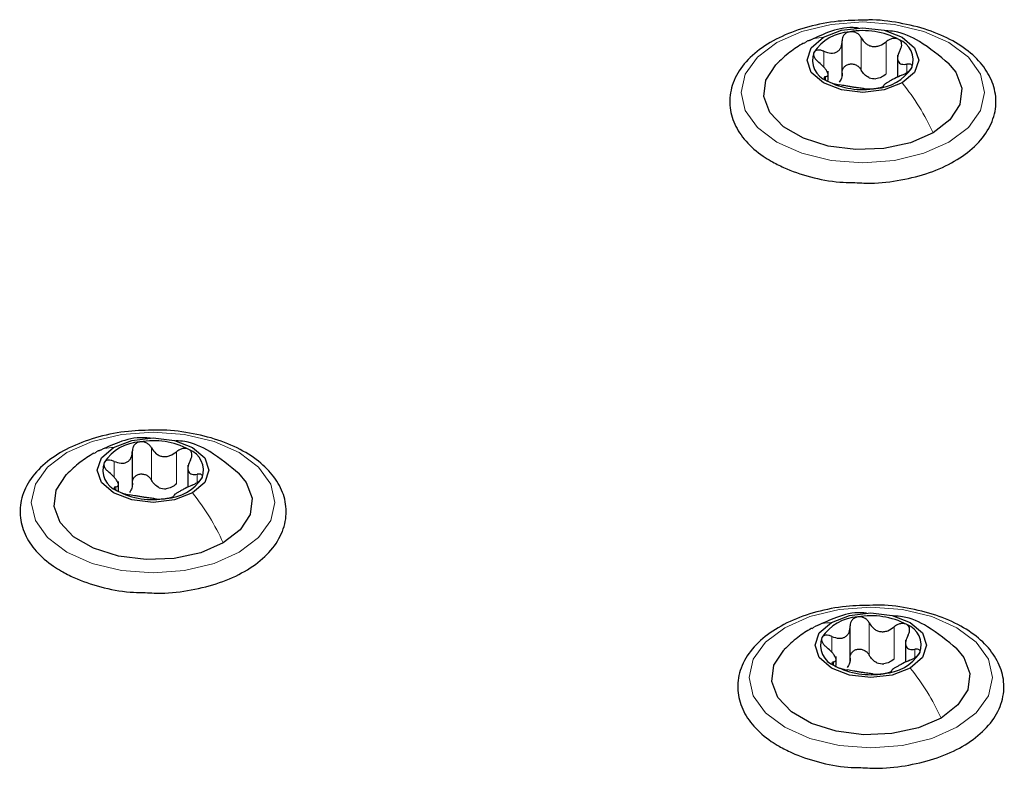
# Paper-space layout 'Blatt2' of a CAD drawing. Header units: millimetres. Extents: x 5 to 418, y 2 to 292.
# Tile 73 of 124: x 101.58 to 108.85, y 243 to 248.52. Entities that reach past the tile are written whole.
import ezdxf

# ---------------------------------------------------------------- set-up
doc = ezdxf.new("R2010")
doc.units = ezdxf.units.MM

psp = doc.layouts.new('Blatt2')

# ---------------------------------------------------------------- linework, layer by layer
at = {"color": 7, "linetype": 'Continuous', "lineweight": 18}
for p, q in [((107.7971, 248.152), (107.7971, 248.3902)), ((107.9815, 248.1235), (107.9815, 248.3616)), ((107.5211, 248.1734), (107.5211, 248.2904)), ((108.1341, 248.134), (108.1341, 248.1956)), ((107.5328, 248.0802), (107.5328, 248.1026)), ((102.5527, 245.1245), (102.5527, 245.3627)), ((102.7371, 245.096), (102.7371, 245.3341)), ((102.2768, 245.1459), (102.2768, 245.2629)), ((102.8898, 245.1065), (102.8898, 245.1681)), ((102.2884, 245.0527), (102.2884, 245.0751)), ((107.856, 243.8319), (107.856, 244.07)), ((108.0404, 243.8033), (108.0404, 244.0415)), ((107.5801, 243.8533), (107.5801, 243.9703)), ((108.1931, 243.8139), (108.1931, 243.8755)), ((107.5917, 243.7601), (107.5917, 243.7824))]:
    psp.add_line(p, q, dxfattribs=at)
at = {"color": 7, "linetype": 'Continuous', "lineweight": 25}
for p, q in [((107.6562, 248.1034), (107.6562, 248.3666)), ((108.0652, 248.2628), (108.0652, 248.0999)), ((107.5523, 248.075), (107.5523, 248.1429)), ((102.4118, 245.0759), (102.4118, 245.3391)), ((102.8208, 245.2353), (102.8208, 245.0724)), ((102.3079, 245.0408), (102.3079, 245.1154)), ((107.7151, 243.7832), (107.7151, 244.0465)), ((108.1241, 243.9427), (108.1241, 243.7797)), ((107.6112, 243.7548), (107.6112, 243.8227))]:
    psp.add_line(p, q, dxfattribs=at)
at = {"color": 7, "linetype": 'Continuous', "lineweight": 18, "flags": 128}
for points in [[(107.1723, 248.3548), (107.3587, 248.4374), (107.5758, 248.4893), (107.8087, 248.507), (108.0417, 248.4893), (108.2587, 248.4374), (108.4451, 248.3548), (108.5882, 248.2472), (108.6781, 248.1219), (108.7087, 247.9875), (108.6781, 247.853), (108.5882, 247.7277), (108.4451, 247.6201), (108.2587, 247.5375), (108.0417, 247.4856), (107.8087, 247.4679), (107.5758, 247.4856), (107.3587, 247.5375), (107.1723, 247.6201), (107.0293, 247.7277), (106.9394, 247.853), (106.9087, 247.9875), (106.9394, 248.1219), (107.0293, 248.2472), (107.1723, 248.3548)], [(101.928, 245.3273), (102.1144, 245.4099), (102.3314, 245.4618), (102.5644, 245.4795), (102.7973, 245.4618), (103.0144, 245.4099), (103.2008, 245.3273), (103.3438, 245.2197), (103.4337, 245.0944), (103.4644, 244.96), (103.4337, 244.8255), (103.3438, 244.7002), (103.2008, 244.5926), (103.0144, 244.51), (102.7973, 244.4581), (102.5644, 244.4404), (102.3314, 244.4581), (102.1144, 244.51), (101.928, 244.5926), (101.7849, 244.7002), (101.695, 244.8255), (101.6644, 244.96), (101.695, 245.0944), (101.7849, 245.2197), (101.928, 245.3273)], [(107.2313, 244.0347), (107.4177, 244.1173), (107.6347, 244.1692), (107.8677, 244.1869), (108.1006, 244.1692), (108.3177, 244.1173), (108.5041, 244.0347), (108.6471, 243.9271), (108.737, 243.8018), (108.7677, 243.6673), (108.737, 243.5328), (108.6471, 243.4075), (108.5041, 243.2999), (108.3177, 243.2174), (108.1006, 243.1654), (107.8677, 243.1477), (107.6347, 243.1654), (107.4177, 243.2174), (107.2313, 243.2999), (107.0882, 243.4075), (106.9983, 243.5328), (106.9677, 243.6673), (106.9983, 243.8018), (107.0882, 243.9271), (107.2313, 244.0347)]]:
    psp.add_lwpolyline(points, dxfattribs=at)
at = {"color": 7, "linetype": 'Continuous', "lineweight": 25, "flags": 128}
for points in [[(107.5171, 248.394), (107.6509, 248.4456), (107.8087, 248.4638), (107.9666, 248.4456), (108.1004, 248.394), (108.1898, 248.3168), (108.2212, 248.2256), (108.1898, 248.1345), (108.1004, 248.0572)], [(108.1004, 248.0572), (107.9666, 248.0056), (107.8087, 247.9875), (107.6509, 248.0056), (107.5171, 248.0572), (107.4276, 248.1345), (107.3962, 248.2256), (107.4276, 248.3168), (107.5171, 248.394)], [(108.3273, 247.6881), (108.1602, 247.6159), (107.9646, 247.5738), (107.7564, 247.5652), (107.5525, 247.5908), (107.3693, 247.6486), (107.2217, 247.7338), (107.1216, 247.8395), (107.0773, 247.9573), (107.0922, 248.0775), (107.1651, 248.1904), (107.17, 248.1954)], [(108.4388, 248.2041), (108.4958, 248.1354), (108.5402, 248.0177), (108.5253, 247.8975), (108.4524, 247.7846), (108.3273, 247.6881)], [(102.2727, 245.3665), (102.4065, 245.4181), (102.5644, 245.4362), (102.7222, 245.4181), (102.856, 245.3665), (102.9455, 245.2892), (102.9769, 245.1981), (102.9455, 245.107), (102.856, 245.0297)], [(102.856, 245.0297), (102.7222, 244.9781), (102.5644, 244.96), (102.4065, 244.9781), (102.2727, 245.0297), (102.1833, 245.107), (102.1519, 245.1981), (102.1833, 245.2892), (102.2727, 245.3665)], [(103.0829, 244.6606), (102.9158, 244.5884), (102.7202, 244.5463), (102.5121, 244.5377), (102.3081, 244.5633), (102.1249, 244.621), (101.9773, 244.7062), (101.8773, 244.812), (101.8329, 244.9297), (101.8478, 245.0499), (101.9207, 245.1628), (101.9256, 245.1679)], [(103.1944, 245.1766), (103.2515, 245.1079), (103.2958, 244.9902), (103.2809, 244.87), (103.208, 244.7571), (103.0829, 244.6606)], [(107.576, 244.0738), (107.7098, 244.1255), (107.8677, 244.1436), (108.0255, 244.1255), (108.1594, 244.0738), (108.2488, 243.9966), (108.2802, 243.9055), (108.2488, 243.8143), (108.1594, 243.7371)], [(108.1594, 243.7371), (108.0255, 243.6855), (107.8677, 243.6673), (107.7098, 243.6855), (107.576, 243.7371), (107.4866, 243.8143), (107.4552, 243.9055), (107.4866, 243.9966), (107.576, 244.0738)], [(108.3862, 243.368), (108.2191, 243.2957), (108.0236, 243.2536), (107.8154, 243.245), (107.6114, 243.2707), (107.4282, 243.3284), (107.2806, 243.4136), (107.1806, 243.5194), (107.1362, 243.6371), (107.1511, 243.7573), (107.224, 243.8702), (107.2289, 243.8752)], [(108.4977, 243.884), (108.5548, 243.8152), (108.5991, 243.6975), (108.5842, 243.5773), (108.5113, 243.4644), (108.3862, 243.368)]]:
    psp.add_lwpolyline(points, dxfattribs=at)
at = {"color": 7, "linetype": 'Continuous', "lineweight": 25}
for centre, radius, start, end in [((107.7322, 248.093), 0.3423, 93.4335, 146.56112), ((107.8094, 247.8674), 0.5756, 62.64283, 99.7711), ((108.0155, 248.2245), 0.1649, 340.539, 69.25792), ((107.602, 248.2267), 0.1649, 160.539, 249.25792), ((107.8853, 248.3582), 0.3423, 273.4335, 326.56112), ((107.9113, 248.2986), 0.2107, 254.27078, 268.14314), ((107.8081, 248.5838), 0.5756, 242.64283, 279.7711), ((102.4878, 245.0655), 0.3423, 93.4335, 146.56112), ((102.565, 244.8399), 0.5756, 62.64283, 99.7711), ((102.7711, 245.197), 0.1649, 340.539, 69.25792), ((102.3576, 245.1992), 0.1649, 160.539, 249.25792), ((102.6409, 245.3307), 0.3423, 273.4335, 326.56112), ((102.5637, 245.5563), 0.5756, 242.64283, 279.7711), ((102.6669, 245.2711), 0.2107, 254.27078, 268.14314), ((107.7911, 243.7729), 0.3423, 93.4335, 146.56112), ((107.8683, 243.5473), 0.5756, 62.64283, 99.7711), ((108.0744, 243.9044), 0.1649, 340.539, 69.25792), ((107.6609, 243.9066), 0.1649, 160.539, 249.25792), ((107.9442, 244.0381), 0.3423, 273.4335, 326.56112), ((107.867, 244.2636), 0.5756, 242.64283, 279.7711), ((107.9702, 243.9784), 0.2107, 254.27078, 268.14314)]:
    psp.add_arc(centre, radius, start, end, dxfattribs=at)
for points, knots in [([(107.8243, 248.5205), (107.7578, 248.5195), (107.6152, 248.5173), (107.405, 248.4757), (107.2063, 248.4054), (107.0386, 248.3069), (106.9117, 248.1844), (106.8354, 248.043), (106.817, 247.8935), (106.8543, 247.7509), (106.9399, 247.623), (107.0399, 247.5351), (107.1113, 247.4917), (107.1307, 247.4799)], [0, 0, 0, 0, 0.0866794, 0.1860201, 0.2857737, 0.3862316, 0.4874251, 0.5875941, 0.6837558, 0.7762888, 0.8686662, 0.9642393, 1, 1, 1, 1]), ([(107.7757, 248.4616), (107.7625, 248.4631), (107.6882, 248.4718), (107.5582, 248.4377), (107.4533, 248.3885), (107.4036, 248.3652)], [0, 0, 0, 0, 0.101836, 0.574859, 1, 1, 1, 1]), ([(107.7338, 247.3221), (107.7781, 247.3196), (107.8981, 247.3128), (108.0934, 247.3371), (108.3048, 247.3906), (108.4908, 247.4745), (108.6414, 247.5841), (108.7467, 247.716), (108.7976, 247.8627), (108.7902, 248.0108), (108.7305, 248.1473), (108.6252, 248.2684), (108.4773, 248.3715), (108.292, 248.4528), (108.0801, 248.503), (107.919, 248.5252), (107.8338, 248.521), (107.8243, 248.5205)], [0, 0, 0, 0, 0.043178, 0.116961, 0.19094, 0.26533, 0.340301, 0.415461, 0.48884, 0.558844, 0.627333, 0.696902, 0.76915, 0.842962, 0.916921, 0.990714, 1, 1, 1, 1]), ([(107.7117, 248.4347), (107.7034, 248.4326), (107.6869, 248.4282), (107.6688, 248.4121), (107.6576, 248.3916), (107.6566, 248.3761), (107.6561, 248.3684)], [0, 0, 0, 0, 0.250033, 0.499632, 0.749228, 1, 1, 1, 1]), ([(107.7971, 248.3902), (107.7928, 248.3972), (107.7841, 248.4111), (107.7631, 248.4266), (107.7379, 248.4361), (107.7204, 248.4352), (107.7117, 248.4347)], [0, 0, 0, 0, 0.249815, 0.499908, 0.75012, 1, 1, 1, 1]), ([(107.7971, 248.3902), (107.8067, 248.3753), (107.8211, 248.3529), (107.8519, 248.3338), (107.8782, 248.3255), (107.9061, 248.3253), (107.943, 248.3339), (107.9661, 248.3506), (107.9815, 248.3616)], [0, 0, 0, 0, 0.249199, 0.374336, 0.49893, 0.624007, 0.749759, 1, 1, 1, 1]), ([(108.4438, 248.1991), (108.3743, 248.257), (108.2542, 248.3571), (108.0877, 248.4356), (107.9997, 248.4411), (107.9778, 248.4425)], [0, 0, 0, 0, 0.507466, 0.877443, 1, 1, 1, 1]), ([(108.0739, 248.3787), (108.067, 248.3816), (108.0533, 248.3873), (108.0278, 248.3857), (108.0027, 248.3773), (107.9886, 248.3669), (107.9815, 248.3616)], [0, 0, 0, 0, 0.249991, 0.499611, 0.749127, 1, 1, 1, 1]), ([(107.37, 248.3509), (107.3357, 248.3296), (107.2633, 248.2847), (107.2008, 248.2248), (107.168, 248.1933)], [0, 0, 0, 0, 0.473586, 1, 1, 1, 1]), ([(107.5211, 248.2904), (107.5381, 248.2844), (107.5636, 248.2754), (107.5962, 248.2773), (107.6184, 248.2852), (107.6359, 248.3002), (107.653, 248.3268), (107.6549, 248.3517), (107.6561, 248.3684)], [0, 0, 0, 0, 0.249168, 0.374303, 0.498903, 0.623987, 0.749746, 1, 1, 1, 1]), ([(108.0847, 248.3021), (108.0882, 248.3093), (108.0953, 248.3239), (108.0968, 248.3458), (108.0906, 248.3658), (108.0795, 248.3744), (108.0739, 248.3787)], [0, 0, 0, 0, 0.249852, 0.499902, 0.750115, 1, 1, 1, 1]), ([(107.4465, 248.2817), (107.4451, 248.2763), (107.4423, 248.2655), (107.4497, 248.2458), (107.4635, 248.2262), (107.4767, 248.2148), (107.4834, 248.209)], [0, 0, 0, 0, 0.249857, 0.499466, 0.749011, 1, 1, 1, 1]), ([(107.5211, 248.2904), (107.5133, 248.2933), (107.4975, 248.2992), (107.475, 248.3002), (107.456, 248.2949), (107.4497, 248.2861), (107.4465, 248.2817)], [0, 0, 0, 0, 0.249807, 0.500055, 0.750309, 1, 1, 1, 1]), ([(108.0847, 248.3021), (108.0773, 248.2865), (108.0662, 248.263), (108.0645, 248.2341), (108.0686, 248.2157), (108.0789, 248.2028), (108.0987, 248.1925), (108.12, 248.1944), (108.1341, 248.1956)], [0, 0, 0, 0, 0.249201, 0.374338, 0.498932, 0.624008, 0.74976, 1, 1, 1, 1]), ([(107.5328, 248.1026), (107.5402, 248.1047), (107.5513, 248.1078), (107.553, 248.1213), (107.5489, 248.1351), (107.5386, 248.1525), (107.5187, 248.1782), (107.4975, 248.1967), (107.4834, 248.209)], [0, 0, 0, 0, 0.249201, 0.374338, 0.498932, 0.624008, 0.74976, 1, 1, 1, 1]), ([(107.6561, 248.1302), (107.6566, 248.1379), (107.6576, 248.1534), (107.6687, 248.1739), (107.6869, 248.1896), (107.7111, 248.198), (107.7378, 248.1976), (107.7629, 248.1887), (107.784, 248.173), (107.7927, 248.159), (107.7971, 248.152)], [0, 0, 0, 0, 0.1251933, 0.2494385, 0.3742794, 0.4990244, 0.6238686, 0.7493688, 0.8744304, 1, 1, 1, 1]), ([(108.0964, 248.1142), (108.1042, 248.1177), (108.12, 248.1246), (108.1425, 248.1386), (108.1615, 248.1543), (108.1678, 248.1645), (108.171, 248.1696)], [0, 0, 0, 0, 0.249807, 0.500055, 0.750309, 1, 1, 1, 1]), ([(108.171, 248.1696), (108.1724, 248.1743), (108.1752, 248.1836), (108.1678, 248.193), (108.1539, 248.1976), (108.1407, 248.1963), (108.1341, 248.1956)], [0, 0, 0, 0, 0.2498571, 0.4994664, 0.7490114, 1, 1, 1, 1]), ([(107.5328, 248.1026), (107.5292, 248.1017), (107.5222, 248.0999), (107.5206, 248.0929), (107.5268, 248.0834), (107.538, 248.0762), (107.5436, 248.0725)], [0, 0, 0, 0, 0.249852, 0.499902, 0.750115, 1, 1, 1, 1]), ([(107.6561, 248.1302), (107.6556, 248.1173), (107.6546, 248.0916), (107.6411, 248.0717), (107.6343, 248.0618)], [0, 0, 0, 0, 0.50155, 1, 1, 1, 1]), ([(107.8542, 248.0958), (107.8421, 248.1028), (107.818, 248.1169), (107.8041, 248.1403), (107.7971, 248.152)], [0, 0, 0, 0, 0.498457, 1, 1, 1, 1]), ([(107.9815, 248.1235), (107.97, 248.1146), (107.9469, 248.097), (107.9186, 248.091), (107.9045, 248.088)], [0, 0, 0, 0, 0.501552, 1, 1, 1, 1]), ([(108.0964, 248.1142), (108.0794, 248.1068), (108.0539, 248.0955), (108.0213, 248.0781), (107.9991, 248.0657), (107.9815, 248.0551), (107.9645, 248.044), (107.9626, 248.0394), (107.9614, 248.0363)], [0, 0, 0, 0, 0.249168, 0.374303, 0.498903, 0.623987, 0.749746, 1, 1, 1, 1]), ([(107.5436, 248.0725), (107.5504, 248.069), (107.5642, 248.0618), (107.5896, 248.0531), (107.6147, 248.0465), (107.6289, 248.0442), (107.636, 248.043)], [0, 0, 0, 0, 0.249991, 0.499611, 0.749127, 1, 1, 1, 1]), ([(107.8204, 248.0145), (107.8108, 248.0159), (107.7964, 248.0179), (107.7655, 248.0216), (107.7393, 248.0254), (107.7114, 248.03), (107.6745, 248.0368), (107.6514, 248.0405), (107.636, 248.043)], [0, 0, 0, 0, 0.249199, 0.374336, 0.49893, 0.624007, 0.749759, 1, 1, 1, 1]), ([(107.9058, 248.0165), (107.9141, 248.018), (107.9306, 248.0209), (107.9487, 248.0267), (107.9599, 248.0322), (107.9609, 248.0349), (107.9614, 248.0363)], [0, 0, 0, 0, 0.250033, 0.499632, 0.749228, 1, 1, 1, 1]), ([(107.8204, 248.0145), (107.8247, 248.0139), (107.8334, 248.0126), (107.8544, 248.0121), (107.8796, 248.0131), (107.8971, 248.0154), (107.9058, 248.0165)], [0, 0, 0, 0, 0.249815, 0.499908, 0.75012, 1, 1, 1, 1]), ([(107.1307, 247.4799), (107.161, 247.4636), (107.2486, 247.4166), (107.4184, 247.3607), (107.5948, 247.3243), (107.7023, 247.3226), (107.7338, 247.3221)], [0, 0, 0, 0, 0.180167, 0.52014, 0.85956, 1, 1, 1, 1]), ([(102.5799, 245.493), (102.5135, 245.492), (102.3708, 245.4898), (102.1606, 245.4482), (101.9619, 245.3779), (101.7942, 245.2794), (101.6674, 245.1569), (101.5911, 245.0154), (101.5726, 244.866), (101.6099, 244.7234), (101.6955, 244.5955), (101.7956, 244.5076), (101.8669, 244.4642), (101.8863, 244.4524)], [0, 0, 0, 0, 0.086679, 0.18602, 0.285774, 0.386232, 0.487425, 0.587594, 0.683756, 0.776289, 0.868666, 0.964239, 1, 1, 1, 1]), ([(102.4894, 244.2946), (102.5337, 244.2921), (102.6538, 244.2853), (102.8491, 244.3096), (103.0604, 244.3631), (103.2464, 244.447), (103.397, 244.5566), (103.5023, 244.6884), (103.5533, 244.8352), (103.5458, 244.9833), (103.4861, 245.1197), (103.3808, 245.2409), (103.2329, 245.344), (103.0477, 245.4253), (102.8357, 245.4755), (102.6746, 245.4977), (102.5894, 245.4935), (102.5799, 245.493)], [0, 0, 0, 0, 0.043178, 0.116961, 0.19094, 0.26533, 0.340301, 0.415461, 0.48884, 0.558844, 0.627333, 0.696902, 0.76915, 0.842962, 0.916921, 0.990714, 1, 1, 1, 1]), ([(102.5418, 245.4331), (102.5251, 245.4351), (102.4473, 245.4445), (102.3138, 245.4104), (102.2089, 245.3611), (102.1592, 245.3377)], [0, 0, 0, 0, 0.12537, 0.585999, 1, 1, 1, 1]), ([(102.4673, 245.4072), (102.459, 245.405), (102.4425, 245.4007), (102.4244, 245.3845), (102.4132, 245.3641), (102.4122, 245.3486), (102.4118, 245.3408)], [0, 0, 0, 0, 0.250033, 0.4996315, 0.7492277, 1, 1, 1, 1]), ([(102.5527, 245.3627), (102.5484, 245.3696), (102.5397, 245.3836), (102.5187, 245.3991), (102.4935, 245.4086), (102.476, 245.4077), (102.4673, 245.4072)], [0, 0, 0, 0, 0.249815, 0.499908, 0.75012, 1, 1, 1, 1]), ([(103.1994, 245.1716), (103.13, 245.2295), (103.0098, 245.3296), (102.8433, 245.4081), (102.7553, 245.4136), (102.7334, 245.415)], [0, 0, 0, 0, 0.507466, 0.877443, 1, 1, 1, 1]), ([(102.2768, 245.2629), (102.2937, 245.2569), (102.3192, 245.2478), (102.3518, 245.2498), (102.374, 245.2577), (102.3916, 245.2726), (102.4086, 245.2992), (102.4105, 245.3242), (102.4118, 245.3408)], [0, 0, 0, 0, 0.249168, 0.374303, 0.498903, 0.623987, 0.749746, 1, 1, 1, 1]), ([(102.5527, 245.3627), (102.5623, 245.3478), (102.5767, 245.3254), (102.6076, 245.3063), (102.6338, 245.298), (102.6618, 245.2978), (102.6986, 245.3064), (102.7217, 245.3231), (102.7371, 245.3341)], [0, 0, 0, 0, 0.249199, 0.374336, 0.49893, 0.624007, 0.749759, 1, 1, 1, 1]), ([(102.8295, 245.3512), (102.8227, 245.3541), (102.809, 245.3598), (102.7835, 245.3582), (102.7584, 245.3498), (102.7442, 245.3394), (102.7371, 245.3341)], [0, 0, 0, 0, 0.249991, 0.499611, 0.749127, 1, 1, 1, 1]), ([(102.8403, 245.2746), (102.8439, 245.2818), (102.8509, 245.2963), (102.8525, 245.3183), (102.8463, 245.3383), (102.8351, 245.3469), (102.8295, 245.3512)], [0, 0, 0, 0, 0.249852, 0.499902, 0.750115, 1, 1, 1, 1]), ([(102.1257, 245.3234), (102.0914, 245.3021), (102.0189, 245.2571), (101.9565, 245.1973), (101.9236, 245.1658)], [0, 0, 0, 0, 0.473586, 1, 1, 1, 1]), ([(102.2768, 245.2629), (102.2689, 245.2658), (102.2531, 245.2717), (102.2306, 245.2727), (102.2116, 245.2674), (102.2053, 245.2586), (102.2021, 245.2541)], [0, 0, 0, 0, 0.249807, 0.500055, 0.750309, 1, 1, 1, 1]), ([(102.8403, 245.2746), (102.8329, 245.259), (102.8218, 245.2355), (102.8201, 245.2066), (102.8242, 245.1882), (102.8346, 245.1753), (102.8544, 245.165), (102.8756, 245.1669), (102.8898, 245.1681)], [0, 0, 0, 0, 0.249201, 0.374338, 0.498932, 0.624008, 0.74976, 1, 1, 1, 1]), ([(102.2021, 245.2541), (102.2007, 245.2488), (102.198, 245.238), (102.2053, 245.2183), (102.2192, 245.1987), (102.2324, 245.1873), (102.239, 245.1815)], [0, 0, 0, 0, 0.249857, 0.499466, 0.749011, 1, 1, 1, 1]), ([(102.2884, 245.0751), (102.2958, 245.0772), (102.3069, 245.0803), (102.3086, 245.0937), (102.3046, 245.1076), (102.2942, 245.125), (102.2744, 245.1507), (102.2531, 245.1692), (102.239, 245.1815)], [0, 0, 0, 0, 0.249201, 0.3743378, 0.4989316, 0.6240084, 0.74976, 1, 1, 1, 1]), ([(102.4118, 245.1027), (102.4122, 245.1104), (102.4132, 245.1259), (102.4243, 245.1464), (102.4425, 245.1621), (102.4667, 245.1705), (102.4934, 245.1701), (102.5185, 245.1611), (102.5396, 245.1455), (102.5484, 245.1315), (102.5527, 245.1245)], [0, 0, 0, 0, 0.125193, 0.249438, 0.374279, 0.499024, 0.623869, 0.749369, 0.87443, 1, 1, 1, 1]), ([(102.6098, 245.0683), (102.5978, 245.0753), (102.5736, 245.0894), (102.5597, 245.1128), (102.5527, 245.1245)], [0, 0, 0, 0, 0.498457, 1, 1, 1, 1]), ([(102.852, 245.0867), (102.8599, 245.0902), (102.8756, 245.0971), (102.8981, 245.1111), (102.9171, 245.1267), (102.9234, 245.137), (102.9266, 245.1421)], [0, 0, 0, 0, 0.249807, 0.500055, 0.750309, 1, 1, 1, 1]), ([(102.9266, 245.1421), (102.928, 245.1468), (102.9308, 245.1561), (102.9234, 245.1655), (102.9096, 245.1701), (102.8964, 245.1688), (102.8898, 245.1681)], [0, 0, 0, 0, 0.249857, 0.499466, 0.749011, 1, 1, 1, 1]), ([(102.2884, 245.0751), (102.2849, 245.0742), (102.2778, 245.0724), (102.2763, 245.0654), (102.2825, 245.0559), (102.2936, 245.0486), (102.2992, 245.045)], [0, 0, 0, 0, 0.249852, 0.499902, 0.750115, 1, 1, 1, 1]), ([(102.2992, 245.045), (102.3061, 245.0415), (102.3198, 245.0343), (102.3453, 245.0256), (102.3704, 245.019), (102.3845, 245.0167), (102.3916, 245.0155)], [0, 0, 0, 0, 0.249991, 0.499611, 0.749127, 1, 1, 1, 1]), ([(102.4118, 245.1027), (102.4112, 245.0898), (102.4102, 245.0641), (102.3967, 245.0442), (102.3899, 245.0343)], [0, 0, 0, 0, 0.50155, 1, 1, 1, 1]), ([(102.7371, 245.096), (102.7256, 245.0871), (102.7025, 245.0694), (102.6742, 245.0635), (102.6601, 245.0605)], [0, 0, 0, 0, 0.501552, 1, 1, 1, 1]), ([(102.852, 245.0867), (102.835, 245.0792), (102.8095, 245.068), (102.7769, 245.0505), (102.7548, 245.0382), (102.7372, 245.0276), (102.7201, 245.0165), (102.7182, 245.0118), (102.717, 245.0088)], [0, 0, 0, 0, 0.249168, 0.374303, 0.498903, 0.623987, 0.749746, 1, 1, 1, 1]), ([(102.576, 244.987), (102.5664, 244.9884), (102.552, 244.9904), (102.5212, 244.9941), (102.4949, 244.9979), (102.467, 245.0025), (102.4301, 245.0093), (102.407, 245.013), (102.3916, 245.0155)], [0, 0, 0, 0, 0.249199, 0.374336, 0.49893, 0.624007, 0.749759, 1, 1, 1, 1]), ([(102.576, 244.987), (102.5804, 244.9864), (102.5891, 244.9851), (102.61, 244.9846), (102.6352, 244.9856), (102.6527, 244.9879), (102.6614, 244.989)], [0, 0, 0, 0, 0.249815, 0.499908, 0.75012, 1, 1, 1, 1]), ([(102.6614, 244.989), (102.6697, 244.9905), (102.6862, 244.9934), (102.7043, 244.9992), (102.7156, 245.0047), (102.7165, 245.0074), (102.717, 245.0088)], [0, 0, 0, 0, 0.250033, 0.4996315, 0.7492277, 1, 1, 1, 1]), ([(101.8863, 244.4524), (101.9167, 244.4361), (102.0043, 244.3891), (102.174, 244.3332), (102.3504, 244.2968), (102.458, 244.2951), (102.4894, 244.2946)], [0, 0, 0, 0, 0.180167, 0.52014, 0.85956, 1, 1, 1, 1]), ([(107.8832, 244.2003), (107.8168, 244.1993), (107.6741, 244.1972), (107.4639, 244.1555), (107.2652, 244.0853), (107.0975, 243.9867), (106.9707, 243.8642), (106.8944, 243.7228), (106.8759, 243.5733), (106.9132, 243.4307), (106.9988, 243.3028), (107.0989, 243.2149), (107.1702, 243.1715), (107.1896, 243.1597)], [0, 0, 0, 0, 0.086679, 0.18602, 0.285774, 0.386232, 0.487425, 0.587594, 0.683756, 0.776289, 0.868666, 0.964239, 1, 1, 1, 1]), ([(107.7927, 243.0019), (107.837, 242.9994), (107.9571, 242.9927), (108.1524, 243.0169), (108.3637, 243.0705), (108.5497, 243.1543), (108.7003, 243.2639), (108.8056, 243.3958), (108.8566, 243.5426), (108.8491, 243.6906), (108.7894, 243.8271), (108.6841, 243.9483), (108.5362, 244.0514), (108.351, 244.1326), (108.139, 244.1829), (107.9779, 244.205), (107.8927, 244.2008), (107.8832, 244.2003)], [0, 0, 0, 0, 0.0431783, 0.1169608, 0.1909403, 0.26533, 0.3403013, 0.415461, 0.48884, 0.5588444, 0.6273329, 0.6969023, 0.7691503, 0.8429618, 0.9169212, 0.9907136, 1, 1, 1, 1]), ([(107.8346, 244.1414), (107.8215, 244.1429), (107.7471, 244.1516), (107.6171, 244.1175), (107.5122, 244.0684), (107.4625, 244.0451)], [0, 0, 0, 0, 0.101836, 0.574859, 1, 1, 1, 1]), ([(107.7706, 244.1146), (107.7624, 244.1124), (107.7458, 244.1081), (107.7277, 244.0919), (107.7165, 244.0715), (107.7155, 244.056), (107.7151, 244.0482)], [0, 0, 0, 0, 0.250033, 0.4996315, 0.7492277, 1, 1, 1, 1]), ([(107.856, 244.07), (107.8517, 244.077), (107.843, 244.091), (107.822, 244.1065), (107.7968, 244.116), (107.7793, 244.115), (107.7706, 244.1146)], [0, 0, 0, 0, 0.249815, 0.499908, 0.75012, 1, 1, 1, 1]), ([(108.5027, 243.879), (108.4333, 243.9369), (108.3131, 244.037), (108.1466, 244.1155), (108.0586, 244.121), (108.0367, 244.1224)], [0, 0, 0, 0, 0.507466, 0.877443, 1, 1, 1, 1]), ([(107.429, 244.0308), (107.3947, 244.0095), (107.3222, 243.9645), (107.2598, 243.9047), (107.2269, 243.8732)], [0, 0, 0, 0, 0.473586, 1, 1, 1, 1]), ([(107.5801, 243.9703), (107.597, 243.9642), (107.6225, 243.9552), (107.6551, 243.9572), (107.6773, 243.965), (107.6949, 243.98), (107.7119, 244.0066), (107.7138, 244.0316), (107.7151, 244.0482)], [0, 0, 0, 0, 0.249168, 0.374303, 0.498903, 0.623987, 0.749746, 1, 1, 1, 1]), ([(107.856, 244.07), (107.8656, 244.0551), (107.88, 244.0328), (107.9109, 244.0136), (107.9371, 244.0053), (107.9651, 244.0051), (108.0019, 244.0138), (108.025, 244.0304), (108.0404, 244.0415)], [0, 0, 0, 0, 0.249199, 0.374336, 0.49893, 0.624007, 0.749759, 1, 1, 1, 1]), ([(108.1328, 244.0585), (108.126, 244.0614), (108.1123, 244.0671), (108.0868, 244.0655), (108.0617, 244.0572), (108.0475, 244.0467), (108.0404, 244.0415)], [0, 0, 0, 0, 0.249991, 0.499611, 0.749127, 1, 1, 1, 1]), ([(108.1436, 243.9819), (108.1472, 243.9892), (108.1542, 244.0037), (108.1558, 244.0257), (108.1496, 244.0456), (108.1384, 244.0542), (108.1328, 244.0585)], [0, 0, 0, 0, 0.249852, 0.499902, 0.750115, 1, 1, 1, 1]), ([(107.5054, 243.9615), (107.504, 243.9561), (107.5013, 243.9453), (107.5086, 243.9256), (107.5225, 243.906), (107.5357, 243.8946), (107.5423, 243.8889)], [0, 0, 0, 0, 0.249857, 0.499466, 0.749011, 1, 1, 1, 1]), ([(107.5801, 243.9703), (107.5722, 243.9732), (107.5564, 243.979), (107.5339, 243.98), (107.5149, 243.9748), (107.5086, 243.9659), (107.5054, 243.9615)], [0, 0, 0, 0, 0.249807, 0.500055, 0.750309, 1, 1, 1, 1]), ([(108.1436, 243.9819), (108.1362, 243.9663), (108.1251, 243.9429), (108.1234, 243.914), (108.1275, 243.8956), (108.1379, 243.8826), (108.1577, 243.8724), (108.1789, 243.8742), (108.1931, 243.8755)], [0, 0, 0, 0, 0.249201, 0.374338, 0.498932, 0.624008, 0.74976, 1, 1, 1, 1]), ([(107.5917, 243.7824), (107.5991, 243.7845), (107.6102, 243.7877), (107.6119, 243.8011), (107.6079, 243.815), (107.5975, 243.8323), (107.5777, 243.858), (107.5564, 243.8766), (107.5423, 243.8889)], [0, 0, 0, 0, 0.249201, 0.3743378, 0.4989316, 0.6240084, 0.74976, 1, 1, 1, 1]), ([(107.7151, 243.81), (107.7155, 243.8178), (107.7165, 243.8332), (107.7276, 243.8538), (107.7458, 243.8694), (107.77, 243.8779), (107.7967, 243.8774), (107.8218, 243.8685), (107.8429, 243.8529), (107.8517, 243.8389), (107.856, 243.8319)], [0, 0, 0, 0, 0.125193, 0.249438, 0.374279, 0.499024, 0.623869, 0.749369, 0.87443, 1, 1, 1, 1]), ([(108.2299, 243.8494), (108.2313, 243.8541), (108.2341, 243.8635), (108.2267, 243.8728), (108.2129, 243.8775), (108.1997, 243.8761), (108.1931, 243.8755)], [0, 0, 0, 0, 0.249857, 0.499466, 0.749011, 1, 1, 1, 1]), ([(107.7151, 243.81), (107.7145, 243.7972), (107.7135, 243.7715), (107.7, 243.7516), (107.6932, 243.7416)], [0, 0, 0, 0, 0.50155, 1, 1, 1, 1]), ([(107.9131, 243.7756), (107.9011, 243.7827), (107.8769, 243.7967), (107.863, 243.8201), (107.856, 243.8319)], [0, 0, 0, 0, 0.498457, 1, 1, 1, 1]), ([(108.0404, 243.8033), (108.0289, 243.7945), (108.0058, 243.7768), (107.9775, 243.7708), (107.9634, 243.7679)], [0, 0, 0, 0, 0.501552, 1, 1, 1, 1]), ([(108.1553, 243.7941), (108.1632, 243.7975), (108.1789, 243.8044), (108.2014, 243.8184), (108.2204, 243.8341), (108.2267, 243.8443), (108.2299, 243.8494)], [0, 0, 0, 0, 0.249807, 0.500055, 0.750309, 1, 1, 1, 1]), ([(107.5917, 243.7824), (107.5882, 243.7815), (107.5811, 243.7798), (107.5796, 243.7727), (107.5858, 243.7632), (107.5969, 243.756), (107.6025, 243.7524)], [0, 0, 0, 0, 0.249852, 0.499902, 0.750115, 1, 1, 1, 1]), ([(107.6025, 243.7524), (107.6094, 243.7488), (107.6231, 243.7417), (107.6486, 243.7329), (107.6737, 243.7263), (107.6878, 243.724), (107.6949, 243.7229)], [0, 0, 0, 0, 0.249991, 0.499611, 0.749127, 1, 1, 1, 1]), ([(108.1553, 243.7941), (108.1383, 243.7866), (108.1128, 243.7754), (108.0802, 243.7579), (108.0581, 243.7455), (108.0405, 243.735), (108.0234, 243.7238), (108.0215, 243.7192), (108.0203, 243.7161)], [0, 0, 0, 0, 0.249168, 0.374303, 0.498903, 0.623987, 0.749746, 1, 1, 1, 1]), ([(107.8793, 243.6943), (107.8697, 243.6957), (107.8553, 243.6978), (107.8245, 243.7015), (107.7982, 243.7052), (107.7703, 243.7098), (107.7334, 243.7166), (107.7103, 243.7204), (107.6949, 243.7229)], [0, 0, 0, 0, 0.249199, 0.374336, 0.49893, 0.624007, 0.749759, 1, 1, 1, 1]), ([(107.8793, 243.6943), (107.8837, 243.6937), (107.8924, 243.6925), (107.9133, 243.6919), (107.9385, 243.6929), (107.956, 243.6952), (107.9647, 243.6964)], [0, 0, 0, 0, 0.249815, 0.499908, 0.75012, 1, 1, 1, 1]), ([(107.9647, 243.6964), (107.973, 243.6978), (107.9895, 243.7008), (108.0076, 243.7065), (108.0189, 243.712), (108.0198, 243.7148), (108.0203, 243.7161)], [0, 0, 0, 0, 0.250033, 0.4996315, 0.7492277, 1, 1, 1, 1]), ([(107.1896, 243.1597), (107.22, 243.1434), (107.3076, 243.0965), (107.4773, 243.0405), (107.6537, 243.0042), (107.7613, 243.0024), (107.7927, 243.0019)], [0, 0, 0, 0, 0.180167, 0.52014, 0.85956, 1, 1, 1, 1])]:
    psp.add_open_spline(points, degree=3, knots=knots, dxfattribs=at)
at = {"color": 7, "linetype": 'Continuous', "lineweight": 18}
for points in [[(107.3721, 248.3476), (107.3785, 248.3527), (107.4182, 248.3841), (107.472, 248.3895), (107.5171, 248.394)], [(102.1277, 245.3201), (102.1342, 245.3252), (102.1738, 245.3566), (102.2276, 245.362), (102.2727, 245.3665)], [(107.431, 244.0274), (107.4375, 244.0325), (107.4771, 244.064), (107.5309, 244.0694), (107.576, 244.0738)]]:
    psp.add_open_spline(points, degree=3, knots=[0, 0, 0, 0, 0.162643, 1, 1, 1, 1], dxfattribs=at)
for points in [[(108.3273, 247.6881), (108.2954, 247.7537), (108.2316, 247.885), (108.1441, 247.9998), (108.1004, 248.0572)], [(103.0829, 244.6606), (103.051, 244.7262), (102.9872, 244.8574), (102.8998, 244.9723), (102.856, 245.0297)], [(108.3862, 243.368), (108.3543, 243.4336), (108.2905, 243.5648), (108.2031, 243.6797), (108.1594, 243.7371)]]:
    psp.add_open_spline(points, degree=3, dxfattribs=at)

doc.saveas('drawing.dxf')
